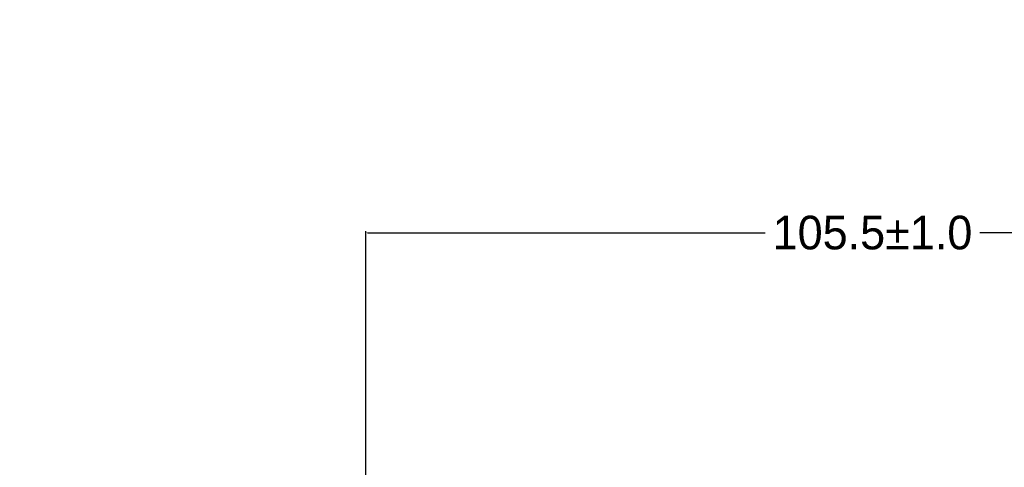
# Model space of a CAD drawing. Header units: millimetres. Extents: x -1114 to 1396, y -630 to 631.
# Tile 70 of 256: x -1011 to -908, y -46 to 0. Entities that reach past the tile are written whole.
import ezdxf

# ---------------------------------------------------------------- set-up
doc = ezdxf.new("R2010")
doc.units = ezdxf.units.MM
doc.header["$MEASUREMENT"] = 0
doc.dimstyles.get("Standard").update_dxf_attribs({"dimtxt": 3.5, "dimasz": 0.18, "dimexe": 0.18, "dimexo": 0.0625, "dimgap": 0.09, "dimtad": 0, "dimtih": 1, "dimtoh": 1, "dimdec": 4, "dimzin": 0, "dimdsep": 46, "dimtxsty": 'Standard', "dimcen": 0.09, "dimadec": 0, "dimazin": 0, "dimtfac": 1, "dimtdec": 4, "dimtofl": 0, "dimtmove": 0, "dimatfit": 3, "dimfxl": 0, "dimtolj": 1, "dimtzin": 0, "dimarcsym": 0})

# ---------------------------------------------------------------- blocks, each defined once
blk = doc.blocks.new('*D6')
at = {"color": 0, "lineweight": -2}
for p, q in [((-974.72, -60.68), (-974.72, -21.75)), ((-974.54, -21.93), (-933.15, -21.93)), ((-869.4, -21.93), (-910.8, -21.93)), ((-869.22, -61.15), (-869.22, -21.75))]:
    blk.add_line(p, q, dxfattribs=at)
at = {"color": 0}
for points in [[(-974.54, -21.9), (-974.54, -21.96), (-974.72, -21.93)], [(-869.4, -21.96), (-869.4, -21.9), (-869.22, -21.93)]]:
    blk.add_solid(points, dxfattribs=at)
at = {"layer": 'Defpoints', "color": 0}
for p in [(-869.22, -21.93), (-974.72, -60.74), (-869.22, -61.21)]:
    blk.add_point(p, dxfattribs=at)
at = {"color": 0, "insert": (-921.97, -21.93), "char_height": 3.5, "attachment_point": 5}
blk.add_mtext('\\A1;105.5%%p1.0', dxfattribs=at)

msp = doc.modelspace()

# ---------------------------------------------------------------- linework, layer by layer
at = {"lineweight": 18}
msp.add_open_spline([(1038.9843, -629.7647), (1038.9843, -629.7647), (-1111.4882, -629.7647), (-1111.4882, -629.7647), (-1111.4882, -629.7647), (-1111.4882, -629.7647), (-1111.4882, 630.7883), (-1111.4882, 630.7883), (-1111.4882, 630.7883), (-1111.4882, 630.7883), (1038.9843, 630.7883), (1038.9843, 630.7883)], degree=3, knots=[0, 0, 0, 0, 0.33333333, 0.33333333, 0.33333333, 0.33333333, 0.66666667, 0.66666667, 0.66666667, 0.66666667, 1, 1, 1, 1], dxfattribs=at)

# ---------------------------------------------------------------- dimensions: what is measured, and where the dimension line sits
at = {"color": 1}
dim = msp.add_linear_dim(base=(-869.2244, -21.9289), p1=(-974.7244, -60.7396), p2=(-869.2244, -61.2125), dimstyle='Standard', override={"dimdec": 1, "dimtxsty": 'Standard', "dimtol": 1, "dimtp": 1, "dimtm": 1, "dimtdec": 1}, dxfattribs=at)
dim.commit()
dim.dimension.update_dxf_attribs({"geometry": '*D6', "text_midpoint": (-921.9744, -21.9289)})

doc.saveas('drawing.dxf')
